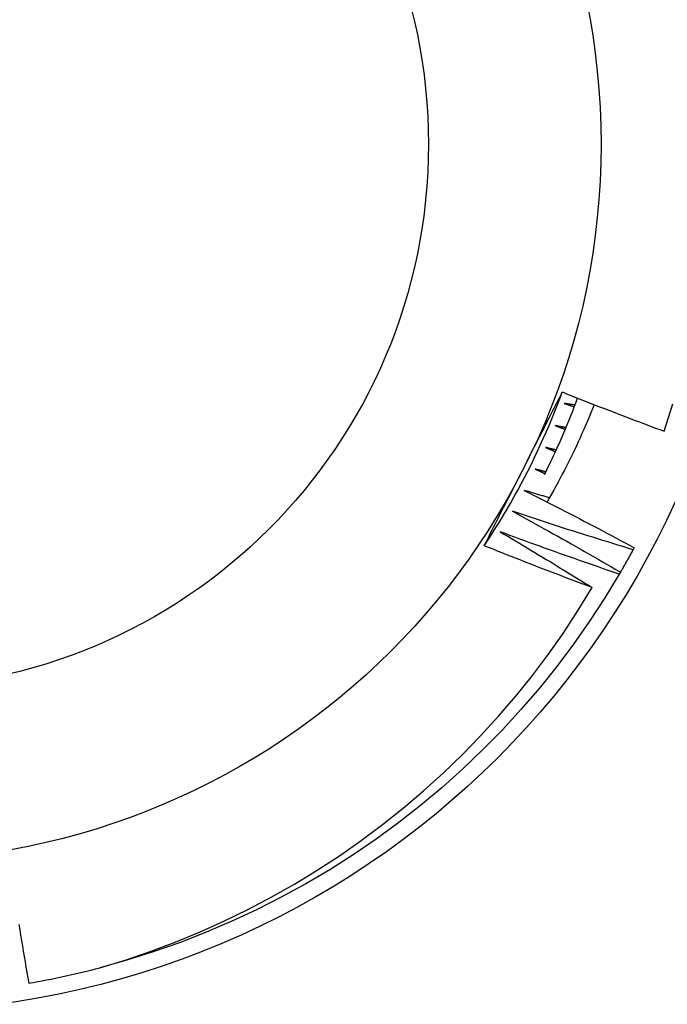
# Model space of a CAD drawing. Header units: inches. Extents: x 48.1 to 120.1, y 31.5 to 55.7.
# Tile 65 of 85: x 114.204 to 114.322, y 34.919 to 35.099. Entities that reach past the tile are written whole.
import ezdxf

# ---------------------------------------------------------------- set-up
doc = ezdxf.new("R2010")
doc.units = ezdxf.units.IN
doc.header["$MEASUREMENT"] = 0
doc.layers.add('Visible Edges(ANSI)', color=7, linetype='Continuous', lineweight=25)
doc.layers.add('Visible Tangent Edges(ANSI)', color=7, linetype='Continuous', lineweight=25)

msp = doc.modelspace()

# ---------------------------------------------------------------- linework, layer by layer
at = {"layer": 'Visible Edges(ANSI)'}
for p, q in [((114.3157701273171, 35.00233710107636), (114.3155736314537, 35.00197310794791)), ((114.3132704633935, 34.99786977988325), (114.3130620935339, 34.99751245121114))]:
    msp.add_line(p, q, dxfattribs=at)
at = {"layer": 'Visible Edges(ANSI)', "flags": 128}
for points in [[(114.2884026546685, 35.00270375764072), (114.2891279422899, 35.00380118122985), (114.289842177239, 35.00490583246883), (114.2905453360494, 35.00601759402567), (114.2912373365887, 35.00713634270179), (114.2919181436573, 35.00826195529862), (114.2925877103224, 35.00939430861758), (114.2932459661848, 35.01053329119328), (114.2938928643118, 35.01167877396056), (114.2945283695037, 35.01283063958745), (114.2951524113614, 35.01398876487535), (114.2957649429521, 35.0151530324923), (114.2963659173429, 35.01632331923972), (114.2969552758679, 35.01749950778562), (114.2975329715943, 35.01868146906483), (114.2980989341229, 35.01986909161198), (114.2986531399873, 35.0210622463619), (114.2991955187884, 35.02226081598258), (114.2997260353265, 35.02346468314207), (114.3002446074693, 35.02467372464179), (114.3007512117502, 35.02588781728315), (114.3012457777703, 35.02710684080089), (114.3017282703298, 35.02833067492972), (114.3021986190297, 35.02955920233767), (114.3026567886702, 35.03079229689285)], [(114.2954999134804, 35.01666839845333), (114.295800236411, 35.01725867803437), (114.2961004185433, 35.01784868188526), (114.2964004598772, 35.0184384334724), (114.2967003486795, 35.01902793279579), (114.2970001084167, 35.01961719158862), (114.2972997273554, 35.0202062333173), (114.2975991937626, 35.02079505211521), (114.2978985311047, 35.02138367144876), (114.2981977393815, 35.02197209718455), (114.2984967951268, 35.02256034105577), (114.2987957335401, 35.02314840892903), (114.2990945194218, 35.02373632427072), (114.2993931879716, 35.02432408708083), (114.299691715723, 35.02491170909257), (114.299990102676, 35.02549920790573), (114.300288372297, 35.02608658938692), (114.3005865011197, 35.02667386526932), (114.3008845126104, 35.02726105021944), (114.3011823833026, 35.02784815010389), (114.3014801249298, 35.02843517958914), (114.3017777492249, 35.02902214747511), (114.3020752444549, 35.02960906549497), (114.3023726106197, 35.03019594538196), (114.3026698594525, 35.03078279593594)], [(114.3026698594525, 35.03078279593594), (114.3034395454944, 35.03047416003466), (114.304209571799, 35.03016639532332), (114.3049799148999, 35.02985950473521), (114.3057506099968, 35.02955347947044), (114.30652162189, 35.02924832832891), (114.3072929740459, 35.02894404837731), (114.3080646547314, 35.02864063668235), (114.3088366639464, 35.02833809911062), (114.309609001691, 35.02803643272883), (114.3103816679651, 35.02773563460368), (114.3111546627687, 35.02743571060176), (114.3119279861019, 35.02713665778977), (114.3127016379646, 35.02683847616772), (114.3134756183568, 35.02654116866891), (114.3142499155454, 35.02624472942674), (114.3150245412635, 35.0259491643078), (114.3157994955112, 35.0256544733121), (114.3165747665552, 35.02536065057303), (114.3173503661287, 35.02506770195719), (114.3181262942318, 35.024775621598), (114.3189025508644, 35.02448441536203), (114.3196791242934, 35.02419407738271), (114.3204560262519, 35.02390461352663), (114.3212332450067, 35.02361602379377)], [(114.2994206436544, 35.01569927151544), (114.2997031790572, 35.01626734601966), (114.2999830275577, 35.01683674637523), (114.3002602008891, 35.01740745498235), (114.300534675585, 35.01797946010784), (114.3008064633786, 35.01855275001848), (114.3010755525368, 35.01912731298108), (114.3013419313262, 35.01970313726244), (114.3016055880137, 35.02028020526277), (114.3018665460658, 35.02085850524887), (114.3021247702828, 35.02143803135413), (114.3023802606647, 35.02201876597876), (114.3026330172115, 35.02260069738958), (114.3028830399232, 35.02318380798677), (114.3031303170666, 35.02376809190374), (114.3033748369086, 35.02435353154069), (114.303616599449, 35.02494011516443), (114.303855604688, 35.02552783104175), (114.3040918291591, 35.02611666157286), (114.3043252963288, 35.02670659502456), (114.3045559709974, 35.02729762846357), (114.3047838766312, 35.02788973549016), (114.3050089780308, 35.02848291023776), (114.3052312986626, 35.02907713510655), (114.30545081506, 35.02967240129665)], [(114.3030079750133, 35.02870206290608), (114.3030847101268, 35.028675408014), (114.3031614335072, 35.02864874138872), (114.3032381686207, 35.02862206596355), (114.3033148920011, 35.02859538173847), (114.3033916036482, 35.0285686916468), (114.3034683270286, 35.02854198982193), (114.3035450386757, 35.02851528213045), (114.3036217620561, 35.02848856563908), (114.3036984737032, 35.02846184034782), (114.3037751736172, 35.02843510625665), (114.3038518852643, 35.02840836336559), (114.3039285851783, 35.02838161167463), (114.3040052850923, 35.02835485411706), (114.3040819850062, 35.02832808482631), (114.304158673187, 35.02830130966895), (114.3042353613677, 35.02827452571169), (114.3043120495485, 35.02824773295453), (114.3043887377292, 35.02822093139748), (114.30446542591, 35.02819412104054), (114.3045421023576, 35.02816730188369), (114.3046187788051, 35.02814047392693), (114.3046954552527, 35.02811364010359), (114.3047721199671, 35.02808679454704), (114.3048487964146, 35.0280599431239)], [(114.3049734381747, 35.0283886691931), (114.3048915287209, 35.02840162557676), (114.3048096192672, 35.02841459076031), (114.3047277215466, 35.02842756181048), (114.3046458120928, 35.02844054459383), (114.3045639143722, 35.02845353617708), (114.3044820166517, 35.02846653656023), (114.3044001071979, 35.02847954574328), (114.3043182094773, 35.02849256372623), (114.3042363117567, 35.02850559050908), (114.3041544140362, 35.02851862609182), (114.3040725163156, 35.02853167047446), (114.3039906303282, 35.02854472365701), (114.3039087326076, 35.02855778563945), (114.303826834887, 35.02857085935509), (114.3037449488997, 35.02858393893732), (114.3036630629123, 35.02859702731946), (114.3035811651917, 35.02861012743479), (114.3034992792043, 35.02862323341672), (114.303417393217, 35.02863635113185), (114.3033355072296, 35.02864947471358), (114.3032536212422, 35.0286626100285), (114.3031717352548, 35.02867575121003), (114.3030898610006, 35.02868890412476), (114.3030079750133, 35.02870206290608)], [(114.3212332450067, 35.02361602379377), (114.3228252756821, 35.02859214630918)], [(114.3085019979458, 35.02846912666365), (114.3081948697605, 35.02770651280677), (114.307883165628, 35.02694565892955), (114.3075668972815, 35.02618658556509), (114.3072460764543, 35.0254293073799), (114.3069207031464, 35.02467385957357), (114.3065907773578, 35.02392024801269), (114.3062562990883, 35.02316850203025), (114.3059173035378, 35.02241863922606), (114.3055737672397, 35.02167068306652), (114.3052257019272, 35.02092465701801), (114.3048731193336, 35.02018057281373), (114.3045160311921, 35.01943846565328), (114.3041544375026, 35.01869834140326), (114.3037883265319, 35.01796022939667), (114.3034177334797, 35.01722415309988), (114.3030426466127, 35.01649012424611), (114.3026630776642, 35.01575817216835), (114.3022790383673, 35.01502831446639), (114.3018905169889, 35.01430057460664), (114.3014975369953, 35.01357497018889), (114.3011001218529, 35.01285157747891), (114.3006984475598, 35.01213071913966), (114.3002925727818, 35.01141246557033), (114.2998824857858, 35.01069684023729)], [(114.3013829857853, 35.02464050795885), (114.3014587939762, 35.02461133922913), (114.3015346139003, 35.02458215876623), (114.3016104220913, 35.02455297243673), (114.301686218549, 35.02452378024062), (114.3017620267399, 35.02449457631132), (114.3018378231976, 35.02446536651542), (114.3019136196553, 35.02443615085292), (114.3019894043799, 35.02440692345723), (114.3020652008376, 35.02437768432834), (114.3021409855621, 35.02434843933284), (114.3022167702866, 35.02431918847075), (114.3022925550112, 35.02428992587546), (114.3023683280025, 35.02426065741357), (114.3024441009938, 35.02423138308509), (114.3025198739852, 35.0242020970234), (114.3025956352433, 35.02417279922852), (114.3026714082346, 35.02414349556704), (114.3027471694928, 35.02411418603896), (114.3028229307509, 35.02408486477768), (114.3028986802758, 35.0240555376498), (114.3029744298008, 35.02402620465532), (114.3030501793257, 35.02399685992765), (114.3031259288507, 35.02396750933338), (114.3032016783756, 35.02393814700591)], [(114.3033370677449, 35.02426259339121), (114.303255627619, 35.02427823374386), (114.3031741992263, 35.02429388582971), (114.3030927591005, 35.02430954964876), (114.3030113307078, 35.02432521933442), (114.3029299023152, 35.02434090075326), (114.3028484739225, 35.02435658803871), (114.3027670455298, 35.02437228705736), (114.3026856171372, 35.0243879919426), (114.3026041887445, 35.02440370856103), (114.302522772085, 35.02441943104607), (114.3024413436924, 35.02443516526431), (114.3023599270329, 35.02445091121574), (114.3022785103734, 35.02446665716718), (114.302197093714, 35.02448242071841), (114.3021156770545, 35.02449819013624), (114.302034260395, 35.02451396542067), (114.3019528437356, 35.0245297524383), (114.3018714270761, 35.02454554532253), (114.3017900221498, 35.02456134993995), (114.3017086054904, 35.02457716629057), (114.3016272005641, 35.02459298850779), (114.3015457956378, 35.02460881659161), (114.3014643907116, 35.02462465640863), (114.3013829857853, 35.02464050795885)], [(114.2996252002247, 35.02063462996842), (114.2997000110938, 35.02060298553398), (114.2997748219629, 35.02057132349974), (114.2998496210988, 35.02053966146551), (114.2999244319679, 35.02050798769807), (114.2999992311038, 35.02047630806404), (114.3000740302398, 35.0204446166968), (114.3001488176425, 35.02041291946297), (114.3002236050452, 35.02038121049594), (114.3002983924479, 35.02034950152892), (114.3003731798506, 35.02031777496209), (114.3004479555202, 35.02028604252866), (114.3005227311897, 35.02025430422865), (114.3005975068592, 35.02022256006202), (114.3006722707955, 35.0201908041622), (114.3007470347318, 35.02015903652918), (114.3008217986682, 35.02012726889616), (114.3008965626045, 35.02009548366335), (114.3009713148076, 35.02006369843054), (114.3010460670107, 35.02003190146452), (114.3011208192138, 35.02000009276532), (114.301195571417, 35.0199682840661), (114.3012703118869, 35.0199364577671), (114.3013450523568, 35.01990463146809), (114.3014197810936, 35.01987279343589)], [(114.3015657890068, 35.02019260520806), (114.3014849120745, 35.02021092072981), (114.3014040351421, 35.02022924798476), (114.3013231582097, 35.02024758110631), (114.3012422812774, 35.02026592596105), (114.3011614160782, 35.0202842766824), (114.301080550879, 35.02030263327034), (114.3009996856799, 35.02032100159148), (114.3009188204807, 35.02033938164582), (114.3008379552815, 35.02035776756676), (114.3007570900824, 35.02037616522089), (114.3006762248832, 35.02039456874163), (114.3005953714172, 35.02041298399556), (114.3005145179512, 35.02043140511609), (114.3004336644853, 35.02044983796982), (114.3003528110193, 35.02046827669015), (114.3002719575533, 35.02048672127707), (114.3001911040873, 35.0205051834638), (114.3001102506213, 35.02052364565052), (114.3000294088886, 35.02054212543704), (114.2999485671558, 35.02056060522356), (114.2998677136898, 35.02057909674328), (114.299786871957, 35.0205975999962), (114.2997060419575, 35.02061610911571), (114.2996252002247, 35.02063462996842)], [(114.2884052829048, 35.00270213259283), (114.2886993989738, 35.00328284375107), (114.2889936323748, 35.0038635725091), (114.289287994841, 35.00444432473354), (114.2895824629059, 35.00502511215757), (114.2898770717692, 35.00560594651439), (114.2901717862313, 35.00618685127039), (114.2904666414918, 35.00676782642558), (114.2907616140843, 35.00734888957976), (114.2910567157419, 35.00793005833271), (114.2913519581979, 35.00851133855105), (114.2916473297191, 35.00909274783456), (114.2919428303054, 35.00967429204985), (114.2922384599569, 35.0102559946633), (114.29253424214, 35.01083785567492), (114.2928301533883, 35.01141989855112), (114.293126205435, 35.01200213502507), (114.2934224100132, 35.01258457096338), (114.2937187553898, 35.01316722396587), (114.2940152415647, 35.0137501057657), (114.2943118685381, 35.01433322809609), (114.2946086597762, 35.01491660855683), (114.2949055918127, 35.01550025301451), (114.2952026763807, 35.01608417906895), (114.2954999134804, 35.01666839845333)], [(114.2977365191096, 35.01668877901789), (114.2978102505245, 35.01665468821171), (114.2978839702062, 35.01662058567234), (114.2979577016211, 35.01658647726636), (114.2980314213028, 35.01655235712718), (114.2981051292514, 35.01651823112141), (114.2981788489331, 35.01648409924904), (114.2982525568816, 35.01644995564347), (114.2983262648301, 35.0164158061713), (114.2983999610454, 35.01638164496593), (114.2984736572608, 35.01634747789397), (114.2985473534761, 35.0163133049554), (114.2986210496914, 35.01627912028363), (114.2986947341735, 35.01624492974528), (114.2987684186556, 35.01621073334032), (114.2988420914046, 35.01617652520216), (114.2989157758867, 35.01614230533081), (114.2989894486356, 35.01610808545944), (114.2990631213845, 35.01607385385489), (114.2991367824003, 35.01603961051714), (114.299210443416, 35.0160053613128), (114.2992841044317, 35.01597110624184), (114.2993577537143, 35.0159368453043), (114.2994314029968, 35.01590257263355), (114.2995050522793, 35.01586828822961)], [(114.2996615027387, 35.01618312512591), (114.2995812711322, 35.01620409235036), (114.2995010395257, 35.01622507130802), (114.2994208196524, 35.01624605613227), (114.2993405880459, 35.01626705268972), (114.2992603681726, 35.01628805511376), (114.2991801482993, 35.0163090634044), (114.299099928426, 35.01633008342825), (114.2990197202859, 35.01635111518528), (114.2989395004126, 35.01637215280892), (114.2988592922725, 35.01639320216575), (114.2987790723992, 35.01641425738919), (114.2986988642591, 35.01643531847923), (114.2986186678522, 35.01645639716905), (114.2985384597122, 35.01647747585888), (114.298458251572, 35.01649856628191), (114.2983780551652, 35.01651966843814), (114.2982978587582, 35.01654077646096), (114.2982176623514, 35.01656189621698), (114.2981374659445, 35.01658302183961), (114.2980572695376, 35.01660415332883), (114.2979770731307, 35.01662529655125), (114.297896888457, 35.01664645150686), (114.2978167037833, 35.01666761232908), (114.2977365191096, 35.01668877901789)], [(114.2957189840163, 35.01280723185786), (114.2965604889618, 35.01238334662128), (114.2974014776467, 35.01195837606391), (114.2982419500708, 35.01153233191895), (114.299081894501, 35.01110520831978), (114.2999213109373, 35.01067700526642), (114.3007602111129, 35.01024772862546), (114.3015985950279, 35.0098173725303), (114.3024364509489, 35.00938594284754), (114.303273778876, 35.00895343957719), (114.3041105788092, 35.00851985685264), (114.3049468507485, 35.0080852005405), (114.3057825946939, 35.00764947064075), (114.3066178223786, 35.00721266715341), (114.3074525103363, 35.00677479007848), (114.3082866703, 35.00633583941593), (114.3091203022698, 35.0058958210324), (114.3099533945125, 35.00545472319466), (114.3107859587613, 35.00501255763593), (114.3116179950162, 35.0045693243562), (114.312449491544, 35.00412501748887), (114.313280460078, 35.00367964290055), (114.3141108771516, 35.00323319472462), (114.3149407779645, 35.00278568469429), (114.3157701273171, 35.00233710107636)], [(114.3003120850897, 35.01144675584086), (114.3001205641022, 35.0115028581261), (114.2999290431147, 35.01155901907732), (114.2997375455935, 35.01161522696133), (114.2995460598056, 35.01167148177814), (114.2993545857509, 35.01172778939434), (114.2991631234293, 35.01178414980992), (114.298971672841, 35.0118405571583), (114.2987802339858, 35.01189701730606), (114.2985888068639, 35.01195353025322), (114.2983973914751, 35.01201009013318), (114.2982059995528, 35.01206669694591), (114.2980146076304, 35.01212336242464), (114.2978232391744, 35.01218007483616), (114.2976318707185, 35.01223683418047), (114.2974405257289, 35.01229364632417), (114.2972491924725, 35.01235051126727), (114.2970578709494, 35.01240742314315), (114.2968665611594, 35.01246438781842), (114.2966752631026, 35.01252140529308), (114.2964839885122, 35.01257846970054), (114.2962927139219, 35.01263558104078), (114.2961014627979, 35.01269275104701), (114.2959102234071, 35.01274996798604), (114.2957189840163, 35.01280723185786)], [(114.2935748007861, 35.00899418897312), (114.2944018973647, 35.00854283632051), (114.2952284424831, 35.00809041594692), (114.2960544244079, 35.00763693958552), (114.2968798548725, 35.00718240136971), (114.2977047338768, 35.00672680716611), (114.2985290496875, 35.0062701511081), (114.299352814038, 35.0058124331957), (114.300176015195, 35.00535365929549), (114.3009986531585, 35.00489382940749), (114.3018207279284, 35.00443294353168), (114.3026422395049, 35.00397099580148), (114.3034631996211, 35.00350799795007), (114.3042835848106, 35.00304393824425), (114.3051034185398, 35.00257882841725), (114.3059226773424, 35.00211266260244), (114.3067413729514, 35.00164544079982), (114.3075594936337, 35.0011771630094), (114.3083770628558, 35.00070783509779), (114.3091940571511, 35.00023745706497), (114.3100104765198, 34.99976602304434), (114.3108263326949, 34.99929353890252), (114.3116416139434, 34.9988200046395), (114.3124563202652, 34.99834541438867), (114.3132704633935, 34.99786977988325)], [(114.3155736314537, 35.00197310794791), (114.3146533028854, 35.00225226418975), (114.3137332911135, 35.00253257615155), (114.3128135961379, 35.00281406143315), (114.3118942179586, 35.00309670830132), (114.3109751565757, 35.00338052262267), (114.3100564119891, 35.00366549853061), (114.3091379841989, 35.00395164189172), (114.308219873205, 35.00423895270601), (114.3073020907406, 35.00452742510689), (114.3063846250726, 35.00481705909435), (114.3054674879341, 35.00510786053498), (114.3045506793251, 35.00539982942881), (114.3036341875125, 35.0056929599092), (114.3027180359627, 35.00598725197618), (114.3018022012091, 35.00628271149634), (114.3008867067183, 35.00657933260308), (114.2999715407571, 35.00687711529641), (114.2990567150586, 35.00717606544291), (114.2981422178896, 35.00747617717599), (114.2972280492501, 35.00777745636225), (114.2963142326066, 35.0080798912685), (114.2954007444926, 35.00838349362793), (114.2944875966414, 35.00868826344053), (114.2935748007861, 35.00899418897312)], [(114.2913062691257, 35.00525378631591), (114.292012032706, 35.004838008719), (114.2927173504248, 35.00442143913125), (114.293422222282, 35.00400408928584), (114.2941266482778, 35.00358594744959), (114.294830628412, 35.00316701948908), (114.2955341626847, 35.00274730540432), (114.2962372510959, 35.0023268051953), (114.2969398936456, 35.00190551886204), (114.2976420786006, 35.00148344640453), (114.298343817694, 35.00106058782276), (114.2990450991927, 35.00063694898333), (114.2997459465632, 35.00021252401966), (114.3004463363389, 34.99978731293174), (114.3011462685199, 34.99936132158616), (114.3018457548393, 34.99893454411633), (114.3025447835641, 34.99850698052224), (114.3032433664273, 34.99807864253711), (114.3039414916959, 34.99764951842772), (114.3046391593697, 34.99721960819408), (114.305336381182, 34.99678892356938), (114.3060331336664, 34.99635745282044), (114.3067294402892, 34.99592520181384), (114.3074252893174, 34.99549217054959), (114.308120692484, 34.99505835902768)], [(114.3130620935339, 34.99751245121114), (114.312151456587, 34.99782174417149), (114.311241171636, 34.99813219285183), (114.310331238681, 34.99844379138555), (114.3094216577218, 34.99875654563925), (114.3085124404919, 34.99907045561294), (114.3076035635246, 34.9993855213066), (114.3066950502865, 34.99970173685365), (114.3057869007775, 35.00001910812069), (114.3048791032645, 35.0003376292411), (114.3039716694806, 35.0006573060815), (114.3030645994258, 35.00097813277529), (114.3021578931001, 35.00130012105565), (114.3012515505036, 35.0016232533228), (114.3003455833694, 35.00194754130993), (114.2994399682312, 35.00227298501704), (114.2985347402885, 35.00259957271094), (114.2976298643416, 35.00292732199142), (114.2967253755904, 35.00325621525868), (114.2958212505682, 35.00358627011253), (114.2949175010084, 35.00391746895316), (114.294014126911, 35.00424982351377), (114.2931111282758, 35.00458332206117), (114.292208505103, 35.00491798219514), (114.2913062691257, 35.00525378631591)], [(114.308120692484, 34.99505835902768), (114.3072950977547, 34.99536588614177), (114.3064698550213, 34.99567436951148), (114.3056449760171, 34.99598380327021), (114.3048204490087, 34.99629419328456), (114.3039962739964, 34.99660553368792), (114.3031724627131, 34.99691783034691), (114.3023490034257, 34.99723107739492), (114.3015259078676, 34.99754527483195), (114.3007031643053, 34.9978604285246), (114.2998807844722, 34.99817653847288), (114.299058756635, 34.99849359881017), (114.2982370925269, 34.99881161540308), (114.2974157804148, 34.99913058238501), (114.2965948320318, 34.99945050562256), (114.2957742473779, 34.99977137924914), (114.29495401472, 35.00009320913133), (114.2941341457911, 35.00041598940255), (114.2933146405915, 35.00073972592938), (114.2924954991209, 35.00106441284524), (114.2916767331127, 35.00139005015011), (114.2908583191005, 35.00171664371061), (114.2900402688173, 35.00204418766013), (114.2892225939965, 35.00237268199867), (114.2884052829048, 35.00270213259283)], [(114.3155736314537, 35.00197310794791), (114.3154801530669, 35.00180075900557), (114.3153864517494, 35.0016285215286), (114.3152925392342, 35.00145640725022), (114.3151984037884, 35.0012844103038), (114.315104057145, 35.00111253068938), (114.3150094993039, 35.00094077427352), (114.3149147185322, 35.00076913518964), (114.3148197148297, 35.00059761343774), (114.3147244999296, 35.00042620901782), (114.314629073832, 35.00025493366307), (114.3145334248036, 35.00008376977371), (114.3144375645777, 34.99991273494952), (114.3143414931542, 34.9997418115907), (114.3142451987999, 34.99957101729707), (114.3141486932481, 34.99940034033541), (114.3140519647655, 34.99922978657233), (114.3139550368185, 34.99905935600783), (114.3138578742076, 34.99888904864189), (114.3137605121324, 34.99871886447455), (114.3136629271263, 34.99854879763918), (114.3135651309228, 34.99837885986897), (114.3134671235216, 34.99820903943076), (114.3133689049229, 34.99803934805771), (114.3132704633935, 34.99786977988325)], [(114.3130620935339, 34.99751245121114), (114.3104219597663, 34.99316364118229), (114.3076409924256, 34.98890351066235), (114.3047221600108, 34.98473662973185), (114.3016685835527, 34.98066745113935), (114.2984835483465, 34.97670033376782), (114.2951704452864, 34.97283952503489), (114.2917328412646, 34.96908914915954), (114.2881743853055, 34.96545323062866), (114.2844989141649, 34.96193565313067), (114.2807103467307, 34.9585401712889), (114.2768127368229, 34.95527044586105), (114.2728102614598, 34.95212994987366), (114.2687072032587, 34.9491220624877), (114.2645079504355, 34.94624999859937), (114.2602170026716, 34.94351682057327), (114.2558389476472, 34.94092547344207), (114.2513784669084, 34.93847871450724), (114.2468403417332, 34.93617916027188), (114.2422294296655, 34.93402928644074), (114.237550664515, 34.93203139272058), (114.232809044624, 34.9301876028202), (114.2280096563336, 34.92849989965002), (114.2231576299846, 34.92697007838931), (114.218258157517, 34.92559979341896)], [(114.218258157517, 34.92559979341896), (114.2228886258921, 34.92701752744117), (114.2274707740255, 34.92857820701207), (114.2320012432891, 34.93028070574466), (114.2364766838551, 34.93212386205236), (114.2408937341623, 34.93410651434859), (114.2452490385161, 34.93622751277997), (114.2495392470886, 34.93848569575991), (114.2537609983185, 34.94087992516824), (114.2579107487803, 34.94340891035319), (114.2619770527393, 34.9460660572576), (114.265952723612, 34.94884635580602), (114.2698350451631, 34.9517474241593), (114.2736212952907, 34.95476688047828), (114.2773087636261, 34.95790231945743), (114.280894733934, 34.96115137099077), (114.2843764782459, 34.96451164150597), (114.2877512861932, 34.96798073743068), (114.2910164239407, 34.97155627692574), (114.2941692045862, 34.97523587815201), (114.2972068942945, 34.97901714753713), (114.3001267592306, 34.98289769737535), (114.3029231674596, 34.98687084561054), (114.3055883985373, 34.99092556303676), (114.308120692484, 34.99505835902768)], [(114.2034840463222, 34.93348050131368), (114.2036408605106, 34.93250700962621), (114.2037989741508, 34.93153374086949), (114.2039583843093, 34.93056069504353), (114.2041190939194, 34.92958786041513), (114.2042810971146, 34.9286152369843), (114.2044443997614, 34.92764284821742), (114.2046089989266, 34.9266706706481), (114.2047748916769, 34.92569871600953), (114.2049420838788, 34.92472698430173), (114.2051105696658, 34.92375547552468), (114.2052803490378, 34.92278420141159)]]:
    msp.add_lwpolyline(points, dxfattribs=at)
at = {"layer": 'Visible Edges(ANSI)'}
for radius in [0.3451589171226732, 0.1584645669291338, 0.1309055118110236]:
    msp.add_circle((114.1788273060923, 35.07602962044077), radius, dxfattribs=at)
msp.add_arc((114.1788273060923, 35.07602962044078), 0.1555118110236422, 279.7938140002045, 284.6879999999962, dxfattribs=at)
at = {"layer": 'Visible Tangent Edges(ANSI)'}
for radius in [0.3308444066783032, 0.0994094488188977]:
    msp.add_circle((114.1788273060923, 35.07602962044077), radius, dxfattribs=at)

doc.saveas('drawing.dxf')
